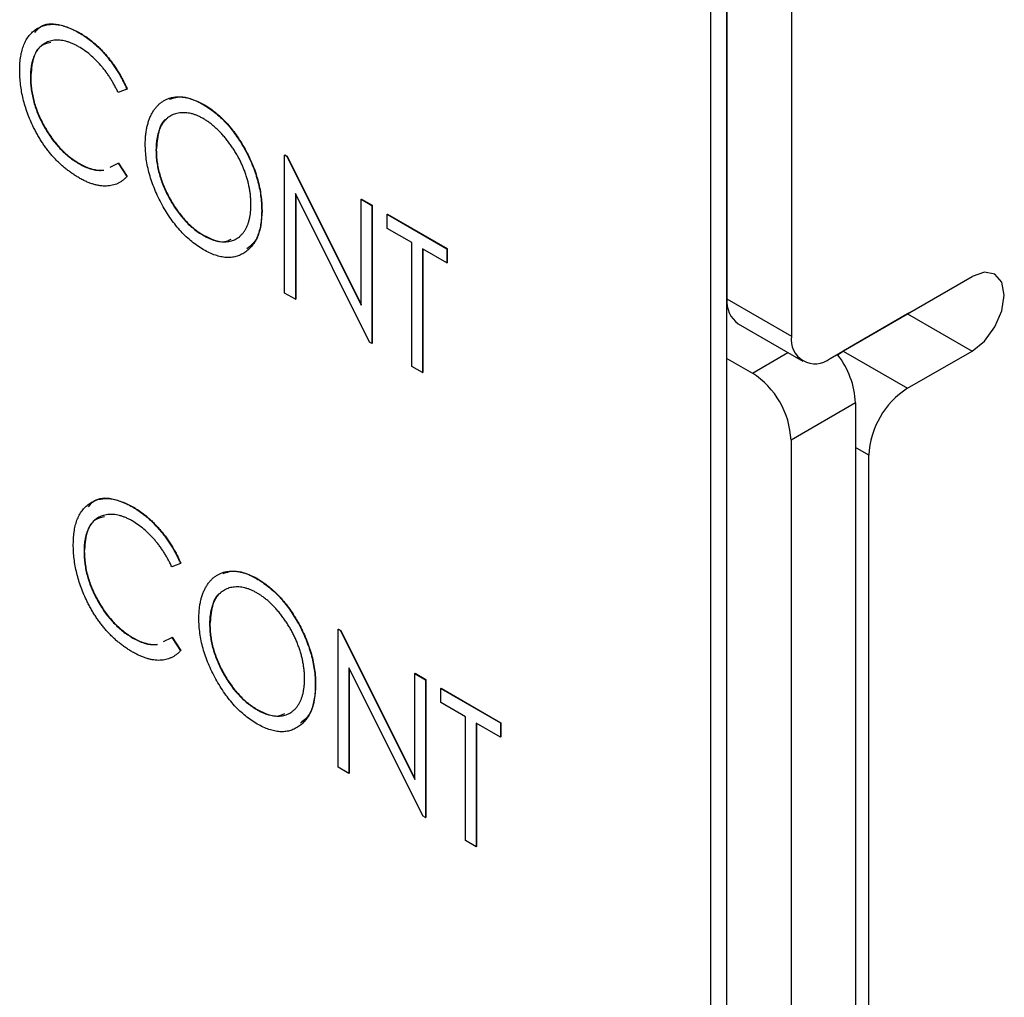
# Model space of a CAD drawing. Header units: millimetres. Extents: x 0 to 420, y 0 to 297.
# Tile 70 of 101: x 339.92 to 345.32, y 203.18 to 208.54. Entities that reach past the tile are written whole.
import ezdxf

# ---------------------------------------------------------------- set-up
doc = ezdxf.new("R2010")
doc.units = ezdxf.units.MM

msp = doc.modelspace()

# ---------------------------------------------------------------- linework, layer by layer
at = {"color": 7, "linetype": 'Continuous', "lineweight": 25}
for p, q in [((343.8003, 184.6595), (343.8003, 232.9987)), ((343.712, 184.6085), (343.712, 223.4554)), ((343.8003, 210.603), (343.8003, 207.0103)), ((344.1539, 210.3989), (344.1539, 206.8062)), ((340.248, 208.4689), (340.2498, 208.4699)), ((339.9823, 208.2241), (339.984, 208.2251)), ((340.5111, 208.1588), (340.4631, 208.1411)), ((340.5111, 208.1588), (340.5129, 208.1598)), ((340.927, 208.0769), (340.9287, 208.0779)), ((340.6706, 207.8244), (340.6724, 207.8254)), ((341.3758, 207.7984), (341.3776, 207.7994)), ((341.3758, 207.0422), (341.3758, 207.7984)), ((341.3758, 207.7984), (341.3882, 207.7913)), ((341.3776, 207.7994), (341.3899, 207.7923)), ((341.3882, 207.7913), (341.3899, 207.7923)), ((341.3882, 207.7913), (341.7956, 206.9755)), ((341.3899, 207.7923), (341.7956, 206.98)), ((340.2501, 207.7503), (340.2519, 207.7513)), ((340.4186, 207.7322), (340.4631, 207.7533)), ((340.4631, 207.7533), (340.4649, 207.7543)), ((340.4631, 207.7533), (340.5111, 207.6806)), ((340.4649, 207.7543), (340.5129, 207.6816)), ((340.5111, 207.6806), (340.5129, 207.6816)), ((341.841, 206.7737), (341.4346, 207.5876)), ((341.4346, 207.5876), (341.4346, 207.0083)), ((341.4364, 207.584), (341.4364, 207.0093)), ((341.7956, 207.5561), (341.7973, 207.5571)), ((341.7956, 206.9755), (341.7956, 207.5561)), ((341.7956, 207.5561), (341.8543, 207.5222)), ((341.7973, 207.5571), (341.8561, 207.5232)), ((341.8543, 207.5222), (341.8561, 207.5232)), ((341.8543, 207.5222), (341.8543, 206.766)), ((341.8561, 207.5232), (341.8561, 206.767)), ((341.2499, 207.4933), (341.2517, 207.4943)), ((341.9383, 207.4737), (341.9401, 207.4747)), ((341.9383, 207.4737), (342.2657, 207.2847)), ((341.9383, 207.3961), (341.9383, 207.4737)), ((341.9401, 207.4747), (342.2675, 207.2857)), ((340.9296, 207.358), (340.9313, 207.359)), ((342.0726, 207.3186), (341.9383, 207.3961)), ((342.0726, 206.64), (342.0726, 207.3186)), ((342.2657, 207.2071), (342.1314, 207.2847)), ((342.1314, 207.2847), (342.1314, 206.6061)), ((342.1331, 207.2837), (342.1331, 206.6071)), ((342.2657, 207.2847), (342.2675, 207.2857)), ((342.2657, 207.2847), (342.2657, 207.2071)), ((342.2675, 207.2857), (342.2675, 207.2082)), ((342.2657, 207.2071), (342.2675, 207.2082)), ((344.366, 206.6837), (345.1438, 207.1327)), ((341.4346, 207.0083), (341.3758, 207.0422)), ((341.4346, 207.0083), (341.4364, 207.0093)), ((343.8003, 207.0103), (344.1539, 206.8062)), ((344.7903, 206.9285), (344.4367, 206.7244)), ((344.7948, 206.9312), (344.7903, 206.9285)), ((344.7903, 206.9285), (345.1438, 206.7244)), ((343.8625, 206.8729), (344.216, 206.6688)), ((341.8543, 206.766), (341.841, 206.7737)), ((341.8543, 206.766), (341.8561, 206.767)), ((344.4063, 206.7043), (344.4367, 206.7244)), ((344.4367, 206.7244), (344.7903, 206.5203)), ((344.7903, 206.5203), (345.1438, 206.7244)), ((343.8003, 206.6836), (343.9396, 206.6033)), ((342.1314, 206.6061), (342.0726, 206.64)), ((342.1314, 206.6061), (342.1331, 206.6071)), ((344.5052, 206.4399), (344.1517, 206.2358)), ((344.5052, 206.4399), (344.5052, 183.4114)), ((344.1517, 206.2358), (344.1517, 183.2073)), ((344.5782, 183.451), (344.5782, 206.1529)), ((340.5418, 205.87), (340.5436, 205.8711)), ((340.2761, 205.6252), (340.2778, 205.6262)), ((340.805, 205.56), (340.757, 205.5423)), ((340.805, 205.56), (340.8067, 205.561)), ((341.2208, 205.4781), (341.2225, 205.4791)), ((340.9645, 205.2256), (340.9662, 205.2266)), ((341.6697, 205.1996), (341.6714, 205.2006)), ((341.6697, 204.4434), (341.6697, 205.1996)), ((341.6697, 205.1996), (341.682, 205.1924)), ((341.6714, 205.2006), (341.6838, 205.1935)), ((340.5439, 205.1514), (340.5457, 205.1525)), ((340.7124, 205.1334), (340.757, 205.1545)), ((340.757, 205.1545), (340.7587, 205.1555)), ((340.757, 205.1545), (340.805, 205.0818)), ((340.7587, 205.1555), (340.8067, 205.0828)), ((341.682, 205.1924), (341.6838, 205.1935)), ((341.682, 205.1924), (342.0894, 204.3767)), ((341.6838, 205.1935), (342.0894, 204.3812)), ((340.805, 205.0818), (340.8067, 205.0828)), ((342.1348, 204.1749), (341.7284, 204.9887)), ((341.7284, 204.9887), (341.7284, 204.4095)), ((341.7302, 204.9852), (341.7302, 204.4105)), ((342.0894, 204.9572), (342.0912, 204.9583)), ((342.0894, 204.3767), (342.0894, 204.9572)), ((342.0894, 204.9572), (342.1482, 204.9233)), ((342.0912, 204.9583), (342.1499, 204.9243)), ((341.5437, 204.8945), (341.5455, 204.8955)), ((342.1482, 204.9233), (342.1499, 204.9243)), ((342.1482, 204.9233), (342.1482, 204.1672)), ((342.1499, 204.9243), (342.1499, 204.1682)), ((342.2321, 204.8749), (342.2339, 204.8759)), ((342.2339, 204.8759), (342.5613, 204.6869)), ((342.2321, 204.7973), (342.2321, 204.8749)), ((342.2321, 204.8749), (342.5595, 204.6859)), ((342.3664, 204.7198), (342.2321, 204.7973)), ((341.2234, 204.7592), (341.2252, 204.7602)), ((342.3664, 204.0412), (342.3664, 204.7198)), ((342.5595, 204.6083), (342.4252, 204.6858)), ((342.4252, 204.6858), (342.4252, 204.0072)), ((342.427, 204.6848), (342.427, 204.0083)), ((342.5595, 204.6859), (342.5613, 204.6869)), ((342.5595, 204.6859), (342.5595, 204.6083)), ((342.5613, 204.6869), (342.5613, 204.6093)), ((342.5595, 204.6083), (342.5613, 204.6093)), ((341.7284, 204.4095), (341.6697, 204.4434)), ((341.7284, 204.4095), (341.7302, 204.4105)), ((342.1482, 204.1672), (342.1348, 204.1749)), ((342.1482, 204.1672), (342.1499, 204.1682)), ((342.4252, 204.0072), (342.3664, 204.0412)), ((342.4252, 204.0072), (342.427, 204.0083))]:
    msp.add_line(p, q, dxfattribs=at)
at = {"color": 8, "linetype": 'Continuous', "lineweight": 25}
for p, q in [((343.803, 206.9734), (343.8003, 206.9719)), ((343.9396, 206.6033), (344.1346, 206.7158)), ((344.5782, 206.1529), (344.5052, 206.195))]:
    msp.add_line(p, q, dxfattribs=at)
at = {"color": 7, "linetype": 'Continuous', "lineweight": 25, "flags": 128}
msp.add_lwpolyline([(345.1438, 206.7244), (345.2115, 206.779), (345.2688, 206.8564), (345.3072, 206.9447), (345.3206, 207.0306), (345.3072, 207.1009), (345.2688, 207.145), (345.2115, 207.1562), (345.1438, 207.1327)], dxfattribs=at)
at = {"color": 7, "linetype": 'Continuous', "lineweight": 25}
for centre, radius, start, end in [((343.9524, 206.9963), 0.1527, 174.7567, 233.9315), ((344.2832, 206.7852), 0.131, 170.7867, 309.2033), ((344.0459, 206.4187), 0.4598, 2.6532, 38.4004), ((343.6911, 206.2149), 0.461, 2.6054, 57.3942), ((345.0387, 206.1319), 0.461, 122.6055, 177.3946)]:
    msp.add_arc(centre, radius, start, end, dxfattribs=at)
for points, knots in [([(339.9235, 208.2631), (339.9238, 208.2766), (339.9243, 208.303), (339.9287, 208.3397), (339.9359, 208.3731), (339.946, 208.4032), (339.9591, 208.43), (339.9751, 208.4533), (339.9941, 208.4734), (340.0156, 208.49), (340.0392, 208.5028), (340.0647, 208.5114), (340.0917, 208.5151), (340.1201, 208.5151), (340.15, 208.5102), (340.1814, 208.5008), (340.2142, 208.4873), (340.2366, 208.4751), (340.248, 208.4689)], [0, 0, 0, 0, 0.067236, 0.132194, 0.195391, 0.257388, 0.318778, 0.380515, 0.442528, 0.505942, 0.569171, 0.630524, 0.690882, 0.750747, 0.811024, 0.872201, 0.934998, 1, 1, 1, 1]), ([(340.0067, 208.4694), (340.0164, 208.4813), (340.0469, 208.5188), (340.1352, 208.5234), (340.2116, 208.4877), (340.2498, 208.4699)], [0, 0, 0, 0, 0.1890929, 0.5943229, 1, 1, 1, 1]), ([(340.248, 208.4689), (340.2549, 208.4648), (340.2686, 208.4566), (340.2889, 208.4429), (340.3087, 208.4281), (340.328, 208.4125), (340.3468, 208.3959), (340.365, 208.378), (340.3828, 208.3593), (340.4, 208.3397), (340.4166, 208.3193), (340.4324, 208.2981), (340.4475, 208.2764), (340.4619, 208.2541), (340.4753, 208.2311), (340.4881, 208.2076), (340.5002, 208.1835), (340.5075, 208.167), (340.5111, 208.1588)], [0, 0, 0, 0, 0.0670023, 0.1329421, 0.1972118, 0.2608139, 0.3235398, 0.3858805, 0.4478395, 0.5096474, 0.5715368, 0.6324426, 0.693319, 0.7537865, 0.8146451, 0.8755569, 0.9376593, 1, 1, 1, 1]), ([(340.2498, 208.4699), (340.2567, 208.4658), (340.2704, 208.4577), (340.2907, 208.4439), (340.3105, 208.4292), (340.3297, 208.4135), (340.3486, 208.3969), (340.3668, 208.379), (340.3846, 208.3603), (340.4018, 208.3407), (340.4184, 208.3203), (340.4342, 208.2991), (340.4492, 208.2774), (340.4636, 208.2551), (340.4771, 208.2321), (340.4899, 208.2086), (340.502, 208.1845), (340.5093, 208.1681), (340.5129, 208.1598)], [0, 0, 0, 0, 0.0670023, 0.1329421, 0.1972118, 0.2608139, 0.3235398, 0.3858805, 0.4478395, 0.5096474, 0.5715368, 0.6324426, 0.693319, 0.7537865, 0.8146451, 0.8755569, 0.9376593, 1, 1, 1, 1]), ([(340.2464, 208.3922), (340.2404, 208.3956), (340.2286, 208.4023), (340.2109, 208.4102), (340.1935, 208.4169), (340.1765, 208.4221), (340.1598, 208.4256), (340.1434, 208.4278), (340.1275, 208.4282), (340.1119, 208.4273), (340.097, 208.4246), (340.0828, 208.4207), (340.0695, 208.4153), (340.057, 208.4086), (340.0455, 208.4004), (340.0348, 208.3907), (340.025, 208.3796), (340.0161, 208.3671), (340.008, 208.3535), (340.0013, 208.3384), (339.9952, 208.3224), (339.9907, 208.3049), (339.9867, 208.2866), (339.9842, 208.2668), (339.9826, 208.246), (339.9824, 208.2314), (339.9823, 208.2241)], [0, 0, 0, 0, 0.042054, 0.083393, 0.124454, 0.165461, 0.206316, 0.247114, 0.288563, 0.330315, 0.372018, 0.413257, 0.453959, 0.494537, 0.53495, 0.575397, 0.616502, 0.657759, 0.699337, 0.740877, 0.782508, 0.824785, 0.867453, 0.910542, 0.954879, 1, 1, 1, 1]), ([(340.0937, 208.4148), (340.0748, 208.4104), (340.0301, 208.4), (339.9919, 208.3284), (339.9867, 208.2595), (339.984, 208.2251)], [0, 0, 0, 0, 0.2676957, 0.6336642, 1, 1, 1, 1]), ([(340.4631, 208.1411), (340.4598, 208.1481), (340.4532, 208.1619), (340.4424, 208.1821), (340.4313, 208.2018), (340.4198, 208.2208), (340.4075, 208.239), (340.3949, 208.2567), (340.3817, 208.2737), (340.3636, 208.2954), (340.3399, 208.321), (340.3099, 208.3482), (340.2786, 208.3726), (340.2573, 208.3856), (340.2464, 208.3922)], [0, 0, 0, 0, 0.065249, 0.129752, 0.19303, 0.255253, 0.317083, 0.378287, 0.439499, 0.500949, 0.623295, 0.74628, 0.871322, 1, 1, 1, 1]), ([(340, 207.9494), (339.9938, 207.9623), (339.9815, 207.9881), (339.9662, 208.0274), (339.9529, 208.0667), (339.9422, 208.106), (339.9338, 208.1454), (339.9278, 208.1849), (339.9241, 208.2244), (339.9237, 208.2501), (339.9235, 208.2631)], [0, 0, 0, 0, 0.122254, 0.24342, 0.364291, 0.486273, 0.609794, 0.736233, 0.865843, 1, 1, 1, 1]), ([(339.9823, 208.2241), (339.9825, 208.2128), (339.9829, 208.1906), (339.9866, 208.1563), (339.9923, 208.1223), (340.0009, 208.0881), (340.0114, 208.054), (340.0247, 208.0199), (340.0401, 207.9858), (340.0579, 207.9522), (340.0775, 207.9197), (340.0983, 207.8888), (340.1207, 207.8603), (340.1441, 207.8338), (340.1688, 207.8095), (340.1948, 207.7875), (340.222, 207.7671), (340.2407, 207.756), (340.2501, 207.7503)], [0, 0, 0, 0, 0.067402, 0.132225, 0.195291, 0.256964, 0.318228, 0.379385, 0.441024, 0.503862, 0.566597, 0.627855, 0.688166, 0.748276, 0.808707, 0.870424, 0.93412, 1, 1, 1, 1]), ([(339.984, 208.2251), (339.9842, 208.2138), (339.9847, 208.1916), (339.9883, 208.1574), (339.9941, 208.1233), (340.0027, 208.0891), (340.0132, 208.055), (340.0265, 208.0209), (340.0419, 207.9869), (340.0597, 207.9533), (340.0792, 207.9208), (340.1001, 207.8899), (340.1225, 207.8614), (340.1459, 207.8348), (340.1706, 207.8105), (340.1966, 207.7885), (340.2238, 207.7682), (340.2424, 207.757), (340.2519, 207.7513)], [0, 0, 0, 0, 0.067402, 0.132225, 0.195291, 0.256964, 0.318228, 0.379385, 0.441024, 0.503862, 0.566597, 0.627855, 0.688166, 0.748276, 0.808707, 0.870424, 0.93412, 1, 1, 1, 1]), ([(340.6119, 207.858), (340.612, 207.8669), (340.6122, 207.8846), (340.6143, 207.91), (340.6175, 207.9343), (340.6223, 207.9571), (340.6282, 207.9788), (340.6354, 207.9992), (340.6441, 208.0182), (340.6539, 208.0361), (340.6648, 208.0524), (340.677, 208.0667), (340.6898, 208.0796), (340.7038, 208.0904), (340.7187, 208.0992), (340.7345, 208.1066), (340.7513, 208.1121), (340.769, 208.1155), (340.7873, 208.1175), (340.8062, 208.1171), (340.8254, 208.1152), (340.845, 208.1113), (340.865, 208.1056), (340.8853, 208.0979), (340.906, 208.0887), (340.92, 208.0808), (340.927, 208.0769)], [0, 0, 0, 0, 0.0448113, 0.0890115, 0.1327501, 0.1762331, 0.2192718, 0.2623245, 0.305647, 0.348979, 0.3922422, 0.4346099, 0.4761839, 0.517236, 0.5581645, 0.5987917, 0.6396676, 0.6806378, 0.7214671, 0.7617594, 0.8014818, 0.8409531, 0.8803811, 0.9197263, 0.9597164, 1, 1, 1, 1]), ([(340.7447, 208.1045), (340.7679, 208.1117), (340.8217, 208.1286), (340.8899, 208.0963), (340.9287, 208.0779)], [0, 0, 0, 0, 0.430605, 1, 1, 1, 1]), ([(340.927, 208.0769), (340.9382, 208.0701), (340.9603, 208.0566), (340.9928, 208.0325), (341.0238, 208.0054), (341.0536, 207.9759), (341.0817, 207.9432), (341.1086, 207.908), (341.1339, 207.8698), (341.1576, 207.8293), (341.1792, 207.7876), (341.1981, 207.7453), (341.2142, 207.7032), (341.2272, 207.661), (341.2375, 207.6188), (341.2447, 207.5766), (341.2491, 207.5345), (341.2496, 207.5072), (341.2499, 207.4933)], [0, 0, 0, 0, 0.064112, 0.12603, 0.186709, 0.24615, 0.305771, 0.366051, 0.427384, 0.490821, 0.554635, 0.61692, 0.678954, 0.740666, 0.803314, 0.866858, 0.932414, 1, 1, 1, 1]), ([(340.9287, 208.0779), (340.94, 208.0711), (340.9621, 208.0576), (340.9946, 208.0335), (341.0256, 208.0064), (341.0553, 207.9769), (341.0835, 207.9442), (341.1104, 207.909), (341.1357, 207.8708), (341.1593, 207.8303), (341.181, 207.7886), (341.1999, 207.7464), (341.216, 207.7042), (341.229, 207.662), (341.2393, 207.6198), (341.2464, 207.5776), (341.2509, 207.5355), (341.2514, 207.5082), (341.2517, 207.4943)], [0, 0, 0, 0, 0.064112, 0.12603, 0.186709, 0.24615, 0.305771, 0.366051, 0.427384, 0.490821, 0.554635, 0.61692, 0.678954, 0.740666, 0.803314, 0.866858, 0.932414, 1, 1, 1, 1]), ([(340.9296, 207.9978), (340.9239, 208.001), (340.9127, 208.0073), (340.896, 208.0147), (340.8794, 208.021), (340.8631, 208.0257), (340.8471, 208.0286), (340.8312, 208.0305), (340.8155, 208.0307), (340.8003, 208.0293), (340.7855, 208.0267), (340.7714, 208.0225), (340.7582, 208.017), (340.7458, 208.01), (340.7342, 208.0017), (340.7236, 207.9919), (340.7137, 207.9805), (340.7047, 207.968), (340.6967, 207.9541), (340.6897, 207.939), (340.6839, 207.9227), (340.6789, 207.9054), (340.6753, 207.8867), (340.6725, 207.8672), (340.671, 207.8463), (340.6707, 207.8318), (340.6706, 207.8244)], [0, 0, 0, 0, 0.039956, 0.079513, 0.119111, 0.158682, 0.198528, 0.238944, 0.279928, 0.321669, 0.363487, 0.405034, 0.446304, 0.487242, 0.528249, 0.569305, 0.611035, 0.653354, 0.695583, 0.737902, 0.780492, 0.823231, 0.866218, 0.910046, 0.954473, 1, 1, 1, 1]), ([(340.7289, 207.9955), (340.7285, 207.9953), (340.7046, 207.9857), (340.6817, 207.9254), (340.6755, 207.8588), (340.6724, 207.8254)], [0, 0, 0, 0, 0.006937, 0.503272, 1, 1, 1, 1]), ([(341.1911, 207.5274), (341.191, 207.5348), (341.1908, 207.5494), (341.1893, 207.5718), (341.1864, 207.5944), (341.1829, 207.617), (341.1779, 207.6397), (341.1722, 207.6624), (341.1652, 207.6852), (341.1572, 207.708), (341.1483, 207.7308), (341.1385, 207.7532), (341.1277, 207.7751), (341.1161, 207.7967), (341.1036, 207.8179), (341.0903, 207.8386), (341.0761, 207.859), (341.0611, 207.8788), (341.0456, 207.8979), (341.0297, 207.9158), (341.0136, 207.9325), (340.9973, 207.9483), (340.9807, 207.9625), (340.9638, 207.9755), (340.9468, 207.9876), (340.9354, 207.9944), (340.9296, 207.9978)], [0, 0, 0, 0, 0.044923, 0.089057, 0.132287, 0.174986, 0.217144, 0.258769, 0.300532, 0.342498, 0.384141, 0.425372, 0.466388, 0.507179, 0.548135, 0.589217, 0.630842, 0.673193, 0.715487, 0.757043, 0.79776, 0.838207, 0.878693, 0.918916, 0.959101, 1, 1, 1, 1]), ([(340.2488, 207.6735), (340.2423, 207.6773), (340.2295, 207.6848), (340.2105, 207.6975), (340.1921, 207.7107), (340.1742, 207.7247), (340.1567, 207.7393), (340.1399, 207.7548), (340.1235, 207.7709), (340.1076, 207.7877), (340.0923, 207.8055), (340.0775, 207.8238), (340.0632, 207.843), (340.0495, 207.8628), (340.0363, 207.8833), (340.0235, 207.9046), (340.0114, 207.9267), (340.0038, 207.9417), (340, 207.9494)], [0, 0, 0, 0, 0.068335, 0.135464, 0.200567, 0.264774, 0.327263, 0.389343, 0.450083, 0.510699, 0.570569, 0.630747, 0.691051, 0.751063, 0.812002, 0.873718, 0.936106, 1, 1, 1, 1]), ([(340.9319, 207.2791), (340.9209, 207.2858), (340.8992, 207.299), (340.8674, 207.3231), (340.8368, 207.3496), (340.8075, 207.3792), (340.7795, 207.4116), (340.753, 207.447), (340.7278, 207.4851), (340.7041, 207.5255), (340.6826, 207.5673), (340.6635, 207.6094), (340.6477, 207.6515), (340.6346, 207.6933), (340.6243, 207.735), (340.6171, 207.7764), (340.6127, 207.8178), (340.6121, 207.8445), (340.6119, 207.858)], [0, 0, 0, 0, 0.063524, 0.1248797, 0.1851554, 0.2448328, 0.3046269, 0.3650375, 0.4271695, 0.4912698, 0.5555883, 0.6186682, 0.681008, 0.7429033, 0.8052492, 0.8684741, 0.9332171, 1, 1, 1, 1]), ([(340.6706, 207.8244), (340.6709, 207.8133), (340.6713, 207.7916), (340.6749, 207.758), (340.6808, 207.7244), (340.6893, 207.6907), (340.6999, 207.6568), (340.7131, 207.6229), (340.7285, 207.589), (340.7463, 207.5554), (340.7655, 207.5229), (340.7861, 207.4922), (340.8076, 207.464), (340.8301, 207.438), (340.8536, 207.4142), (340.8781, 207.3931), (340.9035, 207.3737), (340.9208, 207.3633), (340.9296, 207.358)], [0, 0, 0, 0, 0.06753, 0.132738, 0.196163, 0.25879, 0.321017, 0.383435, 0.446363, 0.511011, 0.575079, 0.637133, 0.697793, 0.757163, 0.816573, 0.8765, 0.937463, 1, 1, 1, 1]), ([(340.6724, 207.8254), (340.6726, 207.8144), (340.6731, 207.7927), (340.6767, 207.7591), (340.6825, 207.7255), (340.6911, 207.6917), (340.7016, 207.6578), (340.7149, 207.624), (340.7303, 207.59), (340.748, 207.5564), (340.7673, 207.5239), (340.7878, 207.4933), (340.8094, 207.465), (340.8319, 207.439), (340.8553, 207.4152), (340.8799, 207.3941), (340.9053, 207.3748), (340.9226, 207.3643), (340.9313, 207.359)], [0, 0, 0, 0, 0.06753, 0.132738, 0.196163, 0.25879, 0.321017, 0.383435, 0.446363, 0.511011, 0.575079, 0.637133, 0.697793, 0.757163, 0.816573, 0.8765, 0.937463, 1, 1, 1, 1]), ([(340.2501, 207.7503), (340.2605, 207.7446), (340.2811, 207.7335), (340.3112, 207.7222), (340.34, 207.7154), (340.3637, 207.7137), (340.3776, 207.7147), (340.3827, 207.7153)], [0, 0, 0, 0, 0.1258996, 0.2480789, 0.3682366, 0.4881572, 0.5599961, 0.5599961, 0.5599961, 0.5599961]), ([(340.2519, 207.7513), (340.2623, 207.7456), (340.2829, 207.7345), (340.313, 207.7232), (340.3418, 207.7164), (340.3655, 207.7147), (340.3794, 207.7157), (340.3845, 207.7163)], [0, 0, 0, 0, 0.1258996, 0.2480789, 0.3682366, 0.4881572, 0.5599961, 0.5599961, 0.5599961, 0.5599961]), ([(340.5111, 207.6806), (340.5074, 207.6766), (340.4998, 207.6687), (340.4875, 207.6585), (340.4745, 207.6497), (340.4607, 207.6424), (340.4464, 207.6365), (340.4312, 207.6322), (340.4154, 207.6293), (340.399, 207.628), (340.3819, 207.6281), (340.3644, 207.6298), (340.3463, 207.6332), (340.3277, 207.6379), (340.3087, 207.6444), (340.2892, 207.6525), (340.2692, 207.662), (340.2556, 207.6696), (340.2488, 207.6735)], [0, 0, 0, 0, 0.063576, 0.126691, 0.188634, 0.249942, 0.311426, 0.372445, 0.433495, 0.495161, 0.556733, 0.61789, 0.679838, 0.742002, 0.804922, 0.868441, 0.933689, 1, 1, 1, 1]), ([(340.9296, 207.358), (340.9355, 207.3547), (340.9472, 207.3481), (340.9647, 207.3401), (340.9818, 207.3335), (340.9986, 207.3286), (341.015, 207.3251), (341.0311, 207.3228), (341.0468, 207.3225), (341.0622, 207.3234), (341.0769, 207.3259), (341.0909, 207.3298), (341.104, 207.3353), (341.1164, 207.3421), (341.1279, 207.3504), (341.1384, 207.3602), (341.1484, 207.3713), (341.1572, 207.3841), (341.1652, 207.3981), (341.1722, 207.4131), (341.1779, 207.4295), (341.1829, 207.4467), (341.1864, 207.4653), (341.1893, 207.4848), (341.1908, 207.5056), (341.191, 207.5201), (341.1911, 207.5274)], [0, 0, 0, 0, 0.041661, 0.082882, 0.123552, 0.164177, 0.204273, 0.24489, 0.285869, 0.327154, 0.368651, 0.40943, 0.450115, 0.490687, 0.531109, 0.572015, 0.613338, 0.655348, 0.697698, 0.739863, 0.781905, 0.824489, 0.86732, 0.910682, 0.954948, 1, 1, 1, 1]), ([(341.2499, 207.4933), (341.2496, 207.4799), (341.2491, 207.4534), (341.2447, 207.4166), (341.2375, 207.383), (341.2273, 207.3526), (341.2144, 207.3254), (341.1982, 207.3018), (341.1794, 207.2811), (341.1578, 207.2641), (341.1343, 207.2507), (341.1091, 207.2417), (341.0829, 207.2366), (341.0551, 207.2364), (341.0261, 207.2402), (340.9958, 207.2489), (340.9643, 207.2614), (340.9428, 207.2731), (340.9319, 207.2791)], [0, 0, 0, 0, 0.067668, 0.133292, 0.19714, 0.260013, 0.322488, 0.385059, 0.448295, 0.51269, 0.576673, 0.638498, 0.698729, 0.757967, 0.817157, 0.876594, 0.937343, 1, 1, 1, 1]), ([(341.2517, 207.4943), (341.2483, 207.4387), (341.2425, 207.3451), (341.1896, 207.3015), (341.1681, 207.2838)], [0, 0, 0, 0, 0.594342, 1, 1, 1, 1]), ([(340.9313, 207.359), (340.9725, 207.3389), (341.0301, 207.3107), (341.0707, 207.3315), (341.0822, 207.3374)], [0, 0, 0, 0, 0.716104, 1, 1, 1, 1]), ([(340.2173, 205.6643), (340.2176, 205.6777), (340.2181, 205.7042), (340.2226, 205.7409), (340.2297, 205.7743), (340.2399, 205.8044), (340.2529, 205.8312), (340.269, 205.8545), (340.2879, 205.8745), (340.3094, 205.8911), (340.3331, 205.904), (340.3585, 205.9126), (340.3856, 205.9163), (340.4139, 205.9162), (340.4438, 205.9114), (340.4752, 205.902), (340.5081, 205.8885), (340.5305, 205.8763), (340.5418, 205.87)], [0, 0, 0, 0, 0.067236, 0.132194, 0.195391, 0.257388, 0.318778, 0.380515, 0.442528, 0.505942, 0.569171, 0.630524, 0.690882, 0.750747, 0.811024, 0.872201, 0.934998, 1, 1, 1, 1]), ([(340.3005, 205.8706), (340.3102, 205.8825), (340.3407, 205.9199), (340.429, 205.9246), (340.5054, 205.8889), (340.5436, 205.8711)], [0, 0, 0, 0, 0.1890991, 0.5943256, 1, 1, 1, 1]), ([(340.5418, 205.87), (340.5487, 205.8659), (340.5625, 205.8578), (340.5827, 205.8441), (340.6025, 205.8293), (340.6218, 205.8136), (340.6406, 205.7971), (340.6589, 205.7792), (340.6766, 205.7605), (340.6938, 205.7408), (340.7104, 205.7204), (340.7262, 205.6992), (340.7413, 205.6775), (340.7557, 205.6553), (340.7692, 205.6323), (340.782, 205.6087), (340.794, 205.5846), (340.8013, 205.5682), (340.805, 205.56)], [0, 0, 0, 0, 0.067002, 0.132942, 0.197212, 0.260814, 0.32354, 0.38588, 0.447839, 0.509647, 0.571537, 0.632443, 0.693319, 0.753787, 0.814645, 0.875557, 0.937659, 1, 1, 1, 1]), ([(340.5436, 205.8711), (340.5505, 205.867), (340.5642, 205.8588), (340.5845, 205.8451), (340.6043, 205.8303), (340.6236, 205.8147), (340.6424, 205.7981), (340.6606, 205.7802), (340.6784, 205.7615), (340.6956, 205.7418), (340.7122, 205.7214), (340.728, 205.7002), (340.7431, 205.6785), (340.7575, 205.6563), (340.7709, 205.6333), (340.7837, 205.6098), (340.7958, 205.5856), (340.8031, 205.5692), (340.8067, 205.561)], [0, 0, 0, 0, 0.067002, 0.132942, 0.197212, 0.260814, 0.32354, 0.38588, 0.447839, 0.509647, 0.571537, 0.632443, 0.693319, 0.753787, 0.814645, 0.875557, 0.937659, 1, 1, 1, 1]), ([(340.5403, 205.7934), (340.5343, 205.7968), (340.5224, 205.8035), (340.5047, 205.8113), (340.4874, 205.8181), (340.4703, 205.8233), (340.4536, 205.8268), (340.4372, 205.829), (340.4213, 205.8293), (340.4057, 205.8284), (340.3908, 205.8258), (340.3766, 205.8219), (340.3633, 205.8165), (340.3508, 205.8098), (340.3393, 205.8016), (340.3286, 205.7919), (340.3188, 205.7808), (340.3099, 205.7683), (340.3018, 205.7547), (340.2951, 205.7395), (340.289, 205.7236), (340.2845, 205.7061), (340.2806, 205.6878), (340.278, 205.668), (340.2764, 205.6472), (340.2762, 205.6326), (340.2761, 205.6252)], [0, 0, 0, 0, 0.042054, 0.083393, 0.124454, 0.165461, 0.206316, 0.247114, 0.288563, 0.330315, 0.372018, 0.413257, 0.453959, 0.494537, 0.53495, 0.575397, 0.616502, 0.657759, 0.699337, 0.740877, 0.782508, 0.824785, 0.867453, 0.910542, 0.954879, 1, 1, 1, 1]), ([(340.3875, 205.8159), (340.3686, 205.8116), (340.3239, 205.8012), (340.2857, 205.7295), (340.2805, 205.6607), (340.2778, 205.6262)], [0, 0, 0, 0, 0.267699, 0.633655, 1, 1, 1, 1]), ([(340.757, 205.5423), (340.7536, 205.5492), (340.7471, 205.5631), (340.7363, 205.5833), (340.7251, 205.6029), (340.7136, 205.622), (340.7013, 205.6402), (340.6887, 205.6579), (340.6756, 205.6749), (340.6574, 205.6966), (340.6337, 205.7222), (340.6037, 205.7494), (340.5724, 205.7738), (340.5511, 205.7868), (340.5403, 205.7934)], [0, 0, 0, 0, 0.0652486, 0.1297525, 0.19303, 0.255253, 0.3170832, 0.3782865, 0.4394987, 0.5009491, 0.6232949, 0.7462805, 0.871322, 1, 1, 1, 1]), ([(340.2938, 205.3505), (340.2876, 205.3635), (340.2754, 205.3893), (340.26, 205.4286), (340.2468, 205.4678), (340.236, 205.5072), (340.2276, 205.5466), (340.2216, 205.586), (340.218, 205.6256), (340.2175, 205.6512), (340.2173, 205.6643)], [0, 0, 0, 0, 0.122254, 0.24342, 0.364291, 0.486273, 0.609794, 0.736233, 0.865843, 1, 1, 1, 1]), ([(340.2761, 205.6252), (340.2763, 205.6139), (340.2767, 205.5918), (340.2804, 205.5575), (340.2862, 205.5234), (340.2947, 205.4893), (340.3053, 205.4551), (340.3186, 205.4211), (340.3339, 205.387), (340.3517, 205.3534), (340.3713, 205.3209), (340.3922, 205.29), (340.4145, 205.2615), (340.4379, 205.235), (340.4627, 205.2106), (340.4887, 205.1886), (340.5159, 205.1683), (340.5345, 205.1571), (340.5439, 205.1514)], [0, 0, 0, 0, 0.067402, 0.132225, 0.195291, 0.256964, 0.318228, 0.379385, 0.441024, 0.503862, 0.566597, 0.627855, 0.688166, 0.748276, 0.808707, 0.870424, 0.93412, 1, 1, 1, 1]), ([(340.2778, 205.6262), (340.2781, 205.615), (340.2785, 205.5928), (340.2822, 205.5585), (340.2879, 205.5245), (340.2965, 205.4903), (340.307, 205.4562), (340.3203, 205.4221), (340.3357, 205.388), (340.3535, 205.3544), (340.373, 205.3219), (340.3939, 205.291), (340.4163, 205.2625), (340.4397, 205.236), (340.4644, 205.2117), (340.4904, 205.1896), (340.5176, 205.1693), (340.5362, 205.1582), (340.5457, 205.1525)], [0, 0, 0, 0, 0.067402, 0.132225, 0.195291, 0.256964, 0.318228, 0.379385, 0.441024, 0.503862, 0.566597, 0.627855, 0.688166, 0.748276, 0.808707, 0.870424, 0.93412, 1, 1, 1, 1]), ([(340.9057, 205.2592), (340.9058, 205.2681), (340.9061, 205.2858), (340.9081, 205.3112), (340.9113, 205.3355), (340.9161, 205.3583), (340.922, 205.38), (340.9292, 205.4004), (340.9379, 205.4194), (340.9477, 205.4372), (340.9586, 205.4536), (340.9708, 205.4679), (340.9836, 205.4808), (340.9976, 205.4915), (341.0126, 205.5004), (341.0284, 205.5078), (341.0451, 205.5132), (341.0629, 205.5167), (341.0811, 205.5187), (341.1001, 205.5182), (341.1193, 205.5164), (341.1389, 205.5125), (341.1588, 205.5067), (341.1792, 205.499), (341.1998, 205.4898), (341.2138, 205.482), (341.2208, 205.4781)], [0, 0, 0, 0, 0.044811, 0.089011, 0.13275, 0.176233, 0.219272, 0.262324, 0.305647, 0.348979, 0.392242, 0.43461, 0.476184, 0.517236, 0.558165, 0.598792, 0.639668, 0.680638, 0.721467, 0.761759, 0.801482, 0.840953, 0.880381, 0.919726, 0.959716, 1, 1, 1, 1]), ([(341.0385, 205.5057), (341.0617, 205.5129), (341.1155, 205.5298), (341.1837, 205.4975), (341.2225, 205.4791)], [0, 0, 0, 0, 0.430618, 1, 1, 1, 1]), ([(341.2208, 205.4781), (341.232, 205.4712), (341.2542, 205.4578), (341.2867, 205.4336), (341.3177, 205.4066), (341.3474, 205.377), (341.3755, 205.3444), (341.4024, 205.3091), (341.4277, 205.2709), (341.4514, 205.2305), (341.473, 205.1887), (341.4919, 205.1465), (341.508, 205.1043), (341.521, 205.0621), (341.5313, 205.0199), (341.5385, 204.9778), (341.5429, 204.9356), (341.5435, 204.9083), (341.5437, 204.8945)], [0, 0, 0, 0, 0.064112, 0.12603, 0.186709, 0.24615, 0.305771, 0.366051, 0.427384, 0.490821, 0.554635, 0.61692, 0.678954, 0.740666, 0.803314, 0.866858, 0.932414, 1, 1, 1, 1]), ([(341.2225, 205.4791), (341.2338, 205.4723), (341.2559, 205.4588), (341.2884, 205.4347), (341.3194, 205.4076), (341.3491, 205.3781), (341.3773, 205.3454), (341.4042, 205.3102), (341.4295, 205.2719), (341.4532, 205.2315), (341.4748, 205.1898), (341.4937, 205.1475), (341.5098, 205.1054), (341.5228, 205.0631), (341.5331, 205.021), (341.5403, 204.9788), (341.5447, 204.9367), (341.5452, 204.9094), (341.5455, 204.8955)], [0, 0, 0, 0, 0.064112, 0.12603, 0.186709, 0.24615, 0.305771, 0.366051, 0.427384, 0.490821, 0.554635, 0.61692, 0.678954, 0.740666, 0.803314, 0.866858, 0.932414, 1, 1, 1, 1]), ([(341.2234, 205.399), (341.2178, 205.4022), (341.2065, 205.4085), (341.1898, 205.4158), (341.1733, 205.4221), (341.1569, 205.4269), (341.1409, 205.4298), (341.125, 205.4316), (341.1094, 205.4318), (341.0941, 205.4305), (341.0793, 205.4279), (341.0653, 205.4237), (341.052, 205.4182), (341.0396, 205.4112), (341.0281, 205.4029), (341.0174, 205.393), (341.0076, 205.3817), (340.9985, 205.3692), (340.9905, 205.3553), (340.9836, 205.3402), (340.9777, 205.3238), (340.9728, 205.3065), (340.9692, 205.2879), (340.9663, 205.2683), (340.9648, 205.2475), (340.9646, 205.2329), (340.9645, 205.2256)], [0, 0, 0, 0, 0.039956, 0.079513, 0.119111, 0.158682, 0.198528, 0.238944, 0.279928, 0.321669, 0.363487, 0.405034, 0.446304, 0.487242, 0.528249, 0.569305, 0.611035, 0.653354, 0.695583, 0.737902, 0.780492, 0.823231, 0.866218, 0.910046, 0.954473, 1, 1, 1, 1]), ([(341.0227, 205.3966), (341.0223, 205.3965), (340.9984, 205.3869), (340.9756, 205.3266), (340.9693, 205.2599), (340.9662, 205.2266)], [0, 0, 0, 0, 0.006957, 0.503278, 1, 1, 1, 1]), ([(341.485, 204.9286), (341.4849, 204.936), (341.4847, 204.9506), (341.4831, 204.973), (341.4802, 204.9956), (341.4767, 205.0181), (341.4717, 205.0408), (341.466, 205.0635), (341.459, 205.0864), (341.451, 205.1092), (341.4421, 205.1319), (341.4323, 205.1543), (341.4215, 205.1763), (341.4099, 205.1979), (341.3974, 205.219), (341.3842, 205.2398), (341.37, 205.2601), (341.3549, 205.2799), (341.3394, 205.299), (341.3235, 205.317), (341.3074, 205.3337), (341.2912, 205.3494), (341.2745, 205.3637), (341.2577, 205.3767), (341.2406, 205.3888), (341.2292, 205.3956), (341.2234, 205.399)], [0, 0, 0, 0, 0.044923, 0.089057, 0.132287, 0.174986, 0.217144, 0.258769, 0.300532, 0.342498, 0.384141, 0.425372, 0.466388, 0.507179, 0.548135, 0.589217, 0.630842, 0.673193, 0.715487, 0.757043, 0.79776, 0.838207, 0.878693, 0.918916, 0.959101, 1, 1, 1, 1]), ([(340.5426, 205.0746), (340.5361, 205.0784), (340.5233, 205.086), (340.5044, 205.0987), (340.4859, 205.1119), (340.468, 205.1259), (340.4505, 205.1404), (340.4337, 205.156), (340.4173, 205.1721), (340.4015, 205.1889), (340.3862, 205.2066), (340.3713, 205.225), (340.3571, 205.2441), (340.3433, 205.264), (340.3301, 205.2845), (340.3174, 205.3058), (340.3052, 205.3279), (340.2976, 205.3429), (340.2938, 205.3505)], [0, 0, 0, 0, 0.068335, 0.135464, 0.200567, 0.264774, 0.327263, 0.389343, 0.450083, 0.510699, 0.570569, 0.630747, 0.691051, 0.751063, 0.812002, 0.873718, 0.936106, 1, 1, 1, 1]), ([(341.2258, 204.6803), (341.2147, 204.687), (341.193, 204.7002), (341.1612, 204.7242), (341.1306, 204.7507), (341.1013, 204.7803), (341.0733, 204.8127), (341.0468, 204.8481), (341.0216, 204.8863), (340.9979, 204.9267), (340.9764, 204.9685), (340.9574, 205.0106), (340.9415, 205.0526), (340.9284, 205.0945), (340.9181, 205.1361), (340.911, 205.1776), (340.9065, 205.2189), (340.906, 205.2456), (340.9057, 205.2592)], [0, 0, 0, 0, 0.063524, 0.12488, 0.185155, 0.244833, 0.304627, 0.365038, 0.42717, 0.49127, 0.555588, 0.618668, 0.681008, 0.742903, 0.805249, 0.868474, 0.933217, 1, 1, 1, 1]), ([(340.9645, 205.2256), (340.9647, 205.2145), (340.9651, 205.1928), (340.9688, 205.1592), (340.9746, 205.1256), (340.9831, 205.0918), (340.9937, 205.058), (341.0069, 205.0241), (341.0224, 204.9901), (341.0401, 204.9566), (341.0593, 204.924), (341.0799, 204.8934), (341.1014, 204.8652), (341.1239, 204.8392), (341.1474, 204.8154), (341.1719, 204.7942), (341.1973, 204.7749), (341.2146, 204.7645), (341.2234, 204.7592)], [0, 0, 0, 0, 0.06753, 0.132738, 0.196163, 0.25879, 0.321017, 0.383435, 0.446363, 0.511011, 0.575079, 0.637133, 0.697793, 0.757163, 0.816573, 0.8765, 0.937463, 1, 1, 1, 1]), ([(340.9662, 205.2266), (340.9665, 205.2155), (340.9669, 205.1938), (340.9705, 205.1602), (340.9764, 205.1266), (340.9849, 205.0929), (340.9955, 205.059), (341.0087, 205.0251), (341.0241, 204.9911), (341.0419, 204.9576), (341.0611, 204.9251), (341.0816, 204.8944), (341.1032, 204.8662), (341.1257, 204.8402), (341.1491, 204.8164), (341.1737, 204.7953), (341.1991, 204.7759), (341.2164, 204.7655), (341.2252, 204.7602)], [0, 0, 0, 0, 0.06753, 0.132738, 0.196163, 0.25879, 0.321017, 0.383435, 0.446363, 0.511011, 0.575079, 0.637133, 0.697793, 0.757163, 0.816573, 0.8765, 0.937463, 1, 1, 1, 1]), ([(340.5439, 205.1514), (340.5544, 205.1458), (340.5749, 205.1346), (340.605, 205.1234), (340.6338, 205.1166), (340.6576, 205.1149), (340.6714, 205.1158), (340.6765, 205.1165)], [0, 0, 0, 0, 0.1258996, 0.2480789, 0.3682366, 0.4881572, 0.5599998, 0.5599998, 0.5599998, 0.5599998]), ([(340.5457, 205.1525), (340.5561, 205.1468), (340.5767, 205.1357), (340.6068, 205.1244), (340.6356, 205.1176), (340.6593, 205.1159), (340.6732, 205.1169), (340.6783, 205.1175)], [0, 0, 0, 0, 0.1258996, 0.2480789, 0.3682366, 0.4881572, 0.5599998, 0.5599998, 0.5599998, 0.5599998]), ([(340.805, 205.0818), (340.8012, 205.0778), (340.7936, 205.0699), (340.7813, 205.0597), (340.7683, 205.0509), (340.7546, 205.0436), (340.7402, 205.0377), (340.7251, 205.0334), (340.7093, 205.0305), (340.6928, 205.0291), (340.6758, 205.0292), (340.6582, 205.031), (340.6401, 205.0344), (340.6216, 205.0391), (340.6025, 205.0456), (340.583, 205.0537), (340.563, 205.0632), (340.5494, 205.0708), (340.5426, 205.0746)], [0, 0, 0, 0, 0.0635762, 0.1266905, 0.1886339, 0.2499415, 0.3114256, 0.3724454, 0.4334947, 0.4951606, 0.5567327, 0.6178899, 0.6798377, 0.7420022, 0.8049218, 0.8684411, 0.9336894, 1, 1, 1, 1]), ([(341.2234, 204.7592), (341.2293, 204.7559), (341.2411, 204.7493), (341.2585, 204.7413), (341.2756, 204.7347), (341.2924, 204.7297), (341.3088, 204.7263), (341.325, 204.7239), (341.3407, 204.7236), (341.356, 204.7246), (341.3707, 204.7271), (341.3847, 204.731), (341.3978, 204.7365), (341.4102, 204.7433), (341.4217, 204.7516), (341.4323, 204.7614), (341.4422, 204.7725), (341.451, 204.7853), (341.459, 204.7992), (341.466, 204.8143), (341.4717, 204.8307), (341.4767, 204.8479), (341.4802, 204.8665), (341.4831, 204.886), (341.4847, 204.9068), (341.4849, 204.9213), (341.485, 204.9286)], [0, 0, 0, 0, 0.041661, 0.082882, 0.123552, 0.164177, 0.204273, 0.24489, 0.285869, 0.327154, 0.368651, 0.40943, 0.450115, 0.490687, 0.531109, 0.572015, 0.613338, 0.655348, 0.697698, 0.739863, 0.781905, 0.824489, 0.86732, 0.910682, 0.954948, 1, 1, 1, 1]), ([(341.5437, 204.8945), (341.5435, 204.881), (341.5429, 204.8546), (341.5385, 204.8178), (341.5313, 204.7841), (341.5211, 204.7538), (341.5082, 204.7266), (341.492, 204.703), (341.4732, 204.6823), (341.4517, 204.6653), (341.4282, 204.6519), (341.403, 204.6429), (341.3767, 204.6378), (341.3489, 204.6376), (341.32, 204.6414), (341.2897, 204.6501), (341.2582, 204.6626), (341.2367, 204.6743), (341.2258, 204.6803)], [0, 0, 0, 0, 0.067668, 0.133292, 0.19714, 0.260013, 0.322488, 0.385059, 0.448295, 0.51269, 0.576673, 0.638498, 0.698729, 0.757967, 0.817157, 0.876594, 0.937343, 1, 1, 1, 1]), ([(341.5455, 204.8955), (341.5421, 204.8399), (341.5363, 204.7462), (341.4834, 204.7027), (341.462, 204.685)], [0, 0, 0, 0, 0.594343, 1, 1, 1, 1]), ([(341.2252, 204.7602), (341.2664, 204.74), (341.3239, 204.7119), (341.3645, 204.7327), (341.3761, 204.7386)], [0, 0, 0, 0, 0.716109, 1, 1, 1, 1])]:
    msp.add_open_spline(points, degree=3, knots=knots, dxfattribs=at)

doc.saveas('drawing.dxf')
